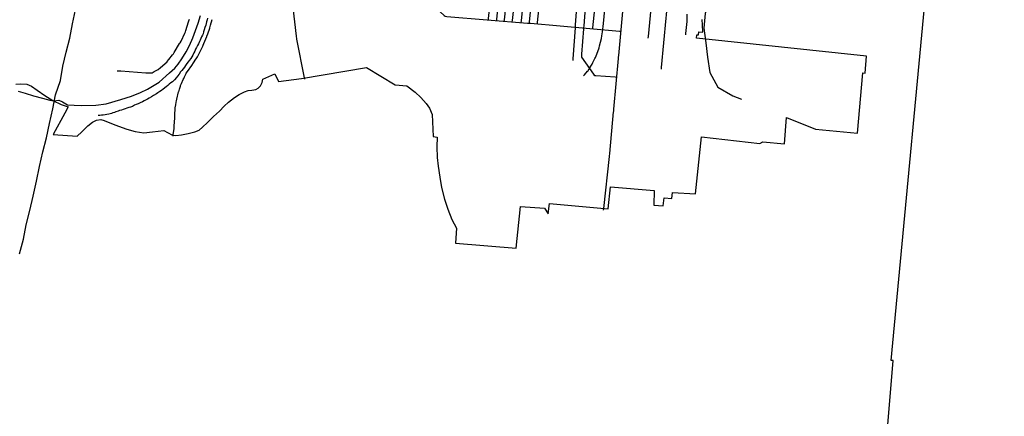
# Model space of a CAD drawing. Extents: x 1488644 to 1616065, y 653968 to 824748.
# Tile 14 of 33: x 1563449 to 1598517, y 701678 to 715799. Entities that reach past the tile are written whole.
import ezdxf

# ---------------------------------------------------------------- set-up
doc = ezdxf.new("R2010")
doc.units = 0
doc.header["$LTSCALE"] = 20
doc.header["$MEASUREMENT"] = 0
for name, color, linetype in [('1', 7, 'Continuous'), ('38', 7, 'Continuous'), ('55', 7, 'Continuous'), ('PATTERN_CLASS', 7, 'Continuous')]:
    doc.layers.add(name, color=color, linetype=linetype)

msp = doc.modelspace()

# ---------------------------------------------------------------- linework, layer by layer
at = {"layer": '1', "color": 2, "linetype": 'Continuous'}
msp.add_lwpolyline([(1563307, 713499), (1563488, 713517), (1563700, 713507), (1563869, 713437), (1564066, 713290), (1564339, 713094), (1564632, 712917), (1564921, 712775), (1565180, 712691), (1565057, 712467), (1564645, 711717), (1565499, 711647), (1565661, 711812), (1565876, 712016), (1566039, 712154), (1566184, 712227), (1566333, 712248), (1566463, 712213), (1566836, 712061), (1567270, 711901), (1567557, 711813), (1567870, 711768), (1568176, 711804), (1568585, 711850), (1568710, 711782), (1568892, 711690), (1569014, 711681), (1569209, 711696), (1569447, 711741), (1569688, 711803), (1569838, 711868), (1569965, 711971), (1570143, 712139), (1570355, 712351), (1570560, 712545), (1570730, 712715), (1570884, 712860), (1571098, 713031), (1571263, 713134), (1571454, 713233), (1571587, 713276), (1571714, 713291), (1571856, 713310), (1571946, 713364), (1572024, 713450), (1572081, 713563), (1572110, 713677), (1572533, 713876), (1572663, 713599), (1573487, 713704), (1575796, 714102), (1576825, 713479), (1577241, 713441), (1577536, 713219), (1577740, 713029), (1577925, 712818), (1578045, 712651), (1578144, 712421), (1578173, 711638), (1578321, 711622), (1578308, 711278), (1578323, 710894), (1578356, 710584), (1578410, 710189), (1578476, 709819), (1578576, 709405), (1578692, 709053), (1578841, 708682), (1579010, 708377), (1578969, 707838), (1581134, 707661), (1581282, 709153), (1582146, 709090), (1582274, 708886), (1582315, 709256), (1584410, 709069), (1584494, 709846), (1586048, 709716), (1586033, 709196), (1586365, 709174), (1586400, 709454), (1586678, 709438), (1586705, 709652), (1587521, 709594), (1587737, 711630), (1589808, 711396), (1589913, 711452), (1590693, 711375), (1590758, 712318), (1591793, 711900), (1593286, 711758), (1593479, 713902), (1593559, 713898), (1593610, 714495), (1587551, 715136), (1587570, 715262), (1587630, 715257), (1587640, 715365), (1587780, 715357), (1587767, 715618), (1587757, 715809)], dxfattribs=at)
at = {"layer": '38', "color": 1, "linetype": 'Continuous'}
for points in [[(1574383, 720925), (1575129, 719947), (1575146, 719924), (1575193, 719865), (1576464, 718266), (1576483, 718242), (1576528, 718184), (1577464, 716989), (1577494, 716950), (1577535, 716912), (1578568, 715947), (1578597, 715920), (1578662, 715915), (1581532, 715681), (1581545, 715679), (1581636, 715671), (1584817, 715391), (1584870, 715386)], [(1580991, 715719), (1580997, 715771), (1581179, 717371), (1581184, 717416), (1581188, 717474), (1581253, 718355), (1581256, 718402), (1581260, 718458), (1581313, 719235), (1581314, 719256), (1581321, 719339), (1581409, 720374), (1581410, 720390), (1581417, 720477), (1581438, 720736), (1581443, 720788)], [(1573599, 713682), (1573589, 713733), (1573324, 715104), (1573321, 715119), (1573310, 715207), (1573167, 716440), (1573166, 716444), (1573153, 716543), (1573048, 717312), (1573044, 717338), (1573033, 717414), (1572860, 718591), (1572855, 718619), (1572845, 718694), (1572689, 719822), (1572685, 719850), (1572675, 719924), (1572595, 720532)], [(1583861, 715460), (1583866, 715513), (1584015, 716993), (1584018, 717015), (1584025, 717099), (1584047, 717364), (1584050, 717398), (1584061, 717469), (1584101, 717731), (1584102, 717736), (1584112, 717837), (1584219, 718948), (1584224, 719001)], [(1586302, 714041), (1586307, 714094), (1586476, 715859), (1586476, 715862), (1586484, 715966), (1586567, 717091), (1586570, 717137), (1586570, 717384), (1586558, 717466), (1586534, 717625), (1586532, 717635), (1586510, 717730), (1586474, 717887), (1586464, 717930), (1586455, 717993), (1586441, 718099), (1586434, 718147), (1586437, 718206), (1586446, 718421), (1586446, 718428), (1586462, 718527), (1586488, 718686), (1586496, 718740)], [(1580143, 715788), (1580148, 715840), (1580252, 716842), (1580253, 716858), (1580261, 716948), (1580395, 718426), (1580400, 718479)], [(1580699, 718456), (1580694, 718404), (1580608, 717506), (1580604, 717470), (1580597, 717401), (1580539, 716874), (1580534, 716828), (1580528, 716768), (1580431, 715819), (1580426, 715766)], [(1580707, 715739), (1580712, 715792), (1580822, 716796), (1580823, 716806), (1580832, 716902), (1580978, 718383), (1580983, 718436)], [(1581314, 715699), (1581319, 715753), (1581570, 718320), (1581575, 718374)], [(1581601, 715667), (1581606, 715720), (1581746, 717140), (1581747, 717151), (1581756, 717245), (1581859, 718297), (1581864, 718350)], [(1581892, 715649), (1581897, 715702), (1581976, 716489), (1581980, 716533), (1581986, 716594), (1582147, 718273), (1582152, 718326)], [(1583163, 714352), (1583167, 714404), (1583240, 715509), (1583241, 715529), (1583248, 715614), (1583353, 717033)], [(1584715, 713745), (1584662, 713749), (1583973, 713797), (1583937, 713800), (1583897, 713857), (1583469, 714466), (1583468, 714468), (1583476, 714572), (1583542, 715473), (1583544, 715507), (1583550, 715579), (1583609, 716374)], [(1583532, 713800), (1583567, 713840), (1583671, 713961), (1583681, 713972), (1583729, 714049), (1583813, 714185), (1583835, 714219), (1583864, 714278), (1583936, 714420), (1583955, 714458), (1583978, 714517), (1584074, 714765), (1584088, 714800), (1584104, 714866), (1584169, 715124), (1584170, 715129), (1584186, 715229), (1584219, 715439), (1584224, 715470), (1584231, 715544), (1584305, 716284)], [(1584242, 709019), (1584248, 709072), (1584455, 710923), (1584457, 710944), (1584465, 711029), (1584604, 712513), (1584607, 712545), (1584614, 712619), (1584777, 714421), (1584782, 714470), (1584787, 714527), (1584940, 716223)], [(1585836, 715143), (1585842, 715198), (1585942, 716194)], [(1566917, 713980), (1566945, 713979), (1566988, 713978), (1567050, 713974), (1567938, 713908), (1567958, 713906), (1568043, 713909), (1568148, 713912), (1568167, 713912), (1568242, 713954), (1568379, 714031), (1568379, 714031), (1568459, 714099), (1568698, 714304), (1568700, 714306), (1568764, 714385), (1568895, 714548), (1568923, 714583), (1568954, 714634), (1569146, 714948), (1569163, 714976), (1569195, 715040), (1569334, 715322), (1569354, 715364), (1569371, 715420), (1569466, 715720), (1569478, 715760), (1569492, 715821)], [(1568915, 711655), (1568921, 711707), (1568946, 711918), (1568951, 711960), (1568954, 712023), (1568969, 712288), (1568971, 712328), (1568974, 712393), (1568989, 712658), (1568989, 712659), (1569007, 712762), (1569025, 712866), (1569033, 712910), (1569048, 712970), (1569110, 713227), (1569111, 713233), (1569141, 713328), (1569173, 713429), (1569181, 713456), (1569212, 713527), (1569276, 713673), (1569290, 713705), (1569321, 713769), (1569367, 713864), (1569382, 713896), (1569423, 713954), (1569575, 714171), (1569577, 714173), (1569635, 714258), (1569725, 714388), (1569735, 714402), (1569779, 714480), (1569830, 714572), (1569855, 714617), (1569879, 714666), (1569970, 714857), (1569988, 714894), (1570012, 714955), (1570110, 715200), (1570114, 715209), (1570147, 715300), (1570218, 715499), (1570220, 715505), (1570248, 715601), (1570305, 715805)], [(1587170, 715258), (1587175, 715310), (1587217, 715734), (1587222, 715786), (1587222, 715993)]]:
    msp.add_lwpolyline(points, dxfattribs=at)
at = {"layer": '55', "color": 140, "linetype": 'Continuous'}
msp.add_lwpolyline([(1570133, 715859), (1570128, 715792), (1570104, 715725), (1570095, 715661), (1570076, 715603), (1570042, 715517), (1570019, 715441), (1569997, 715363), (1569980, 715297), (1569955, 715244), (1569926, 715188), (1569899, 715128), (1569873, 715071), (1569850, 715017), (1569815, 714943), (1569779, 714876), (1569744, 714806), (1569713, 714752), (1569681, 714681), (1569656, 714619), (1569619, 714541), (1569575, 714472), (1569542, 714420), (1569489, 714351), (1569448, 714300), (1569406, 714242), (1569355, 714169), (1569314, 714107), (1569277, 714054), (1569223, 713989), (1569178, 713937), (1569123, 713862), (1569069, 713789), (1569036, 713737), (1568958, 713659), (1568887, 713592), (1568836, 713552), (1568777, 713505), (1568720, 713458), (1568665, 713411), (1568555, 713329), (1568494, 713280), (1568439, 713243), (1568370, 713194), (1568318, 713163), (1568216, 713097), (1568139, 713050), (1568062, 713005), (1568003, 712970), (1567949, 712941), (1567888, 712906), (1567817, 712869), (1567744, 712835), (1567668, 712806), (1567601, 712777), (1567542, 712750), (1567466, 712714), (1567393, 712687), (1567337, 712668), (1567270, 712649), (1567200, 712626), (1567137, 712606), (1567070, 712583), (1567004, 712562), (1566951, 712543), (1566877, 712514), (1566826, 712497), (1566772, 712478), (1566713, 712457), (1566627, 712433), (1566550, 712418), (1566488, 712409), (1566420, 712399), (1566364, 712394), (1566301, 712387), (1566243, 712382), (1566240, 712382)], dxfattribs=at)
at = {"layer": 'PATTERN_CLASS', "color": 1, "linetype": 'Continuous'}
for points in [[(1591162, 656876), (1591726, 663496), (1592205, 668997), (1592724, 673939), (1592753, 674285), (1592164, 674405), (1592481, 678641), (1594560, 703660), (1594484, 703660), (1595974, 719409), (1597415, 735565), (1597351, 735568), (1598848, 751506), (1609445, 750524), (1609927, 755771), (1610386, 760766), (1610416, 761089), (1610805, 765380), (1610874, 766436), (1613229, 792682), (1614046, 801797), (1614811, 810187), (1615623, 820222), (1616065, 824748)], [(1563400, 713249), (1563645, 713186), (1563939, 713091), (1564261, 713005), (1564519, 712932), (1564668, 712914), (1564845, 712932), (1564976, 712873), (1565153, 712769), (1565384, 712760), (1565646, 712742), (1566160, 712750), (1566531, 712804), (1567047, 712958), (1567437, 713081), (1567754, 713207), (1567998, 713321), (1568179, 713429), (1568415, 713570), (1568784, 713903), (1568979, 714079), (1569092, 714220), (1569223, 714401), (1569382, 714654), (1569495, 714876), (1569617, 715152), (1569712, 715411), (1569808, 715678), (1569884, 715945)]]:
    msp.add_lwpolyline(points, dxfattribs=at)
at = {"layer": 'PATTERN_CLASS', "color": 7, "linetype": 'Continuous'}
msp.add_lwpolyline([(1588237, 718274), (1588302, 718024), (1588331, 717531), (1588169, 717038), (1587996, 716530), (1587857, 716014), (1587820, 715495), (1587883, 714981), (1587941, 714469), (1588032, 713923), (1588316, 713395), (1588845, 713084), (1589158, 712974)], dxfattribs=at)
at = {"layer": 'PATTERN_CLASS', "color": 140, "linetype": 'Continuous'}
msp.add_lwpolyline([(1563438, 707464), (1563584, 707981), (1563684, 708500), (1563814, 709006), (1563933, 709511), (1564049, 710046), (1564157, 710577), (1564271, 711092), (1564407, 711597), (1564511, 712098), (1564625, 712627), (1564719, 713128), (1564897, 713629), (1564988, 714140), (1565100, 714641), (1565230, 715144), (1565332, 715650), (1565436, 716151)], dxfattribs=at)

doc.saveas('drawing.dxf')
